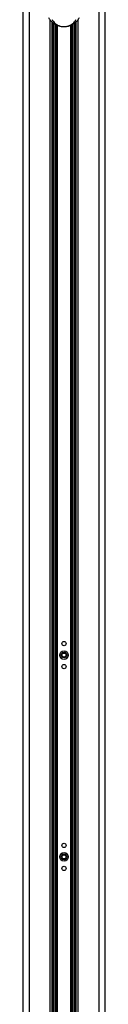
# Paper-space layout 'Wall Base Bracket' of a CAD drawing. Header units: millimetres. Extents: x 2123 to 18395, y 1042 to 15955.
# Tile 41 of 48: x 14809 to 14981, y 3101 to 5160. Entities that reach past the tile are written whole.
import ezdxf

# ---------------------------------------------------------------- set-up
doc = ezdxf.new("R2010")
doc.units = ezdxf.units.MM

psp = doc.layouts.new('Wall Base Bracket')

# ---------------------------------------------------------------- linework, layer by layer
at = {"color": 7, "linetype": 'Continuous', "lineweight": 25, "ltscale": 2}
for p, q in [((14809.19, 5921.37), (14809.19, 1555.27)), ((14981.02, 1555.27), (14981.02, 5921.37)), ((14870.47, 1555.27), (14870.47, 5154.64)), ((14871.11, 5153.98), (14870.47, 5153.98)), ((14919.75, 5153.98), (14919.16, 5153.98)), ((14919.75, 5154.48), (14919.75, 1555.27))]:
    psp.add_line(p, q, dxfattribs=at)
at = {"color": 8, "linetype": 'Continuous', "lineweight": 25, "ltscale": 2}
for p, q in [((14822.27, 5865.06), (14822.27, 1555.27)), ((14967.94, 5865.21), (14967.94, 1555.27)), ((14866.18, 1555.27), (14866.18, 5159.46)), ((14873.39, 2133.27), (14873.39, 5152.06)), ((14876.22, 5150.13), (14876.22, 2133.27)), ((14879.22, 2133.27), (14879.22, 5148.46)), ((14880.63, 5147.78), (14880.63, 2133.27)), ((14909.58, 2133.27), (14909.58, 5147.76)), ((14910.99, 5148.47), (14910.99, 2133.27)), ((14913.99, 2133.27), (14913.99, 5150.11)), ((14916.82, 5152.07), (14916.82, 2133.27)), ((14924.03, 5159.59), (14924.03, 1555.27))]:
    psp.add_line(p, q, dxfattribs=at)
at = {"color": 7, "linetype": 'Continuous', "lineweight": 25, "ltscale": 4}
for centre, radius in [((14895.11, 3855.27), 4.5), ((14895.11, 3831.27), 9), ((14895.11, 3831.27), 5.83), ((14895.11, 3831.27), 4.13), ((14895.11, 3807.27), 4.5), ((14895.11, 3409.27), 9), ((14895.11, 3433.27), 4.5), ((14895.11, 3409.27), 5.83), ((14895.11, 3409.27), 4.13), ((14895.11, 3385.27), 4.5)]:
    psp.add_circle(centre, radius, dxfattribs=at)
at = {"color": 7, "linetype": 'Continuous', "lineweight": 25, "ltscale": 2}
for points, knots in [([(14926.81, 5163.67), (14925.54, 5161.58), (14923.62, 5158.41), (14919.73, 5154.33), (14916.51, 5151.67), (14913.09, 5149.46), (14909.21, 5147.48), (14904.55, 5145.83), (14899.3, 5144.85), (14894.55, 5144.63), (14889.63, 5145.02), (14885.11, 5146.03), (14881.15, 5147.46), (14877.7, 5149.13), (14874.51, 5151.11), (14870.61, 5154.15), (14866.6, 5158.33), (14864.49, 5161.85), (14863.4, 5163.67)], [0, 0, 0, 0, 0.1307352, 0.1976732, 0.2645513, 0.3103911, 0.3568212, 0.4199337, 0.4653527, 0.5048126, 0.5441043, 0.5954498, 0.6362475, 0.6780306, 0.7291628, 0.7803456, 0.8861467, 1, 1, 1, 1]), ([(14870.02, 5159.95), (14870.89, 5158.54), (14872.53, 5155.86), (14876.19, 5152), (14880.16, 5149.21), (14884, 5147.36), (14887.1, 5146.25), (14890.7, 5145.44), (14894.66, 5145.13), (14898.48, 5145.31), (14902.69, 5146.09), (14906.33, 5147.38), (14909.37, 5148.91), (14912.45, 5150.88), (14915.52, 5153.48), (14918.27, 5156.69), (14919.55, 5158.87), (14920.19, 5159.95)], [0, 0, 0, 0, 0.12004389, 0.22717176, 0.33383578, 0.37392264, 0.4139052, 0.46098028, 0.49571863, 0.53045924, 0.5716249, 0.63169415, 0.67774219, 0.72385424, 0.81567159, 0.90787087, 1, 1, 1, 1])]:
    psp.add_open_spline(points, degree=3, knots=knots, dxfattribs=at)

doc.saveas('drawing.dxf')
